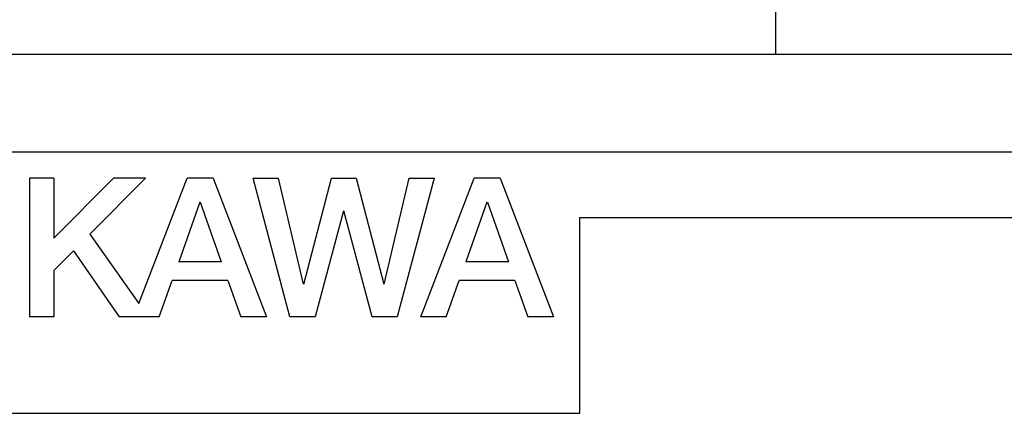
# Model space of a CAD drawing. Extents: x 82 to 1223, y 50 to 823.
# Tile 24 of 35: x 772 to 787, y 630 to 636. Entities that reach past the tile are written whole.
import ezdxf

# ---------------------------------------------------------------- set-up
doc = ezdxf.new("R2010")
doc.units = 0
doc.header["$LTSCALE"] = 69.3
doc.layers.add('ALL_CURVE', color=7, linetype='CONTINUOUS')
doc.layers.add('ALL_FEATURES', color=7, linetype='CONTINUOUS')

msp = doc.modelspace()

# ---------------------------------------------------------------- linework, layer by layer
at = {"layer": 'ALL_CURVE', "color": 4, "linetype": 'CONTINUOUS'}
for p, q in [((799.75, 634.25), (762.75, 634.25)), ((780.75, 630.25), (780.75, 633.25)), ((780.75, 633.25), (799.75, 633.25)), ((762.75, 630.25), (780.75, 630.25))]:
    msp.add_line(p, q, dxfattribs=at)
at = {"layer": 'ALL_FEATURES', "color": 3, "linetype": 'CONTINUOUS'}
msp.add_line((783.75, 651.25), (783.75, 635.75), dxfattribs=at)
at = {"layer": 'ALL_FEATURES', "color": 7, "linetype": 'CONTINUOUS'}
for p, q in [((702.25, 635.75), (800.25, 635.75)), ((772.317, 633.85), (772.317, 631.725)), ((772.689, 633.85), (772.317, 633.85)), ((773.602, 633.85), (772.689, 632.931)), ((772.689, 633.85), (772.689, 632.931)), ((774.095, 633.85), (773.243, 632.993)), ((774.095, 633.85), (773.602, 633.85)), ((773.991, 631.931), (774.732, 633.85)), ((775.129, 633.85), (774.732, 633.85)), ((775.129, 633.85), (775.95, 631.725)), ((776.309, 631.725), (775.746, 633.85)), ((775.746, 633.85), (776.127, 633.85)), ((776.127, 633.85), (776.513, 632.225)), ((776.52, 632.225), (776.943, 633.85)), ((776.943, 633.85), (777.322, 633.85)), ((777.322, 633.85), (777.745, 632.225)), ((777.752, 632.226), (778.138, 633.85)), ((778.52, 633.85), (777.953, 631.725)), ((778.138, 633.85), (778.52, 633.85)), ((778.312, 631.725), (779.133, 633.85)), ((779.529, 633.85), (779.133, 633.85)), ((779.529, 633.85), (780.35, 631.725)), ((774.927, 633.483), (774.604, 632.571)), ((774.934, 633.483), (775.256, 632.571)), ((779.327, 633.483), (779.004, 632.571)), ((779.335, 633.483), (779.656, 632.571)), ((777.13, 633.35), (776.693, 631.725)), ((777.567, 631.725), (777.136, 633.35)), ((773.243, 632.993), (773.991, 631.931)), ((772.99, 632.738), (772.689, 632.435)), ((772.99, 632.738), (773.689, 631.725)), ((775.256, 632.571), (774.604, 632.571)), ((779.656, 632.571), (779.004, 632.571)), ((772.689, 632.435), (772.689, 631.725)), ((774.305, 631.725), (774.502, 632.284)), ((775.357, 632.284), (774.502, 632.284)), ((775.357, 632.284), (775.554, 631.725)), ((778.705, 631.725), (778.903, 632.284)), ((779.757, 632.284), (778.903, 632.284)), ((779.757, 632.284), (779.954, 631.725)), ((772.689, 631.725), (772.317, 631.725)), ((774.305, 631.725), (773.689, 631.725)), ((775.95, 631.725), (775.554, 631.725)), ((776.693, 631.725), (776.309, 631.725)), ((777.953, 631.725), (777.567, 631.725)), ((778.705, 631.725), (778.312, 631.725)), ((780.35, 631.725), (779.954, 631.725))]:
    msp.add_line(p, q, dxfattribs=at)

doc.saveas('drawing.dxf')
